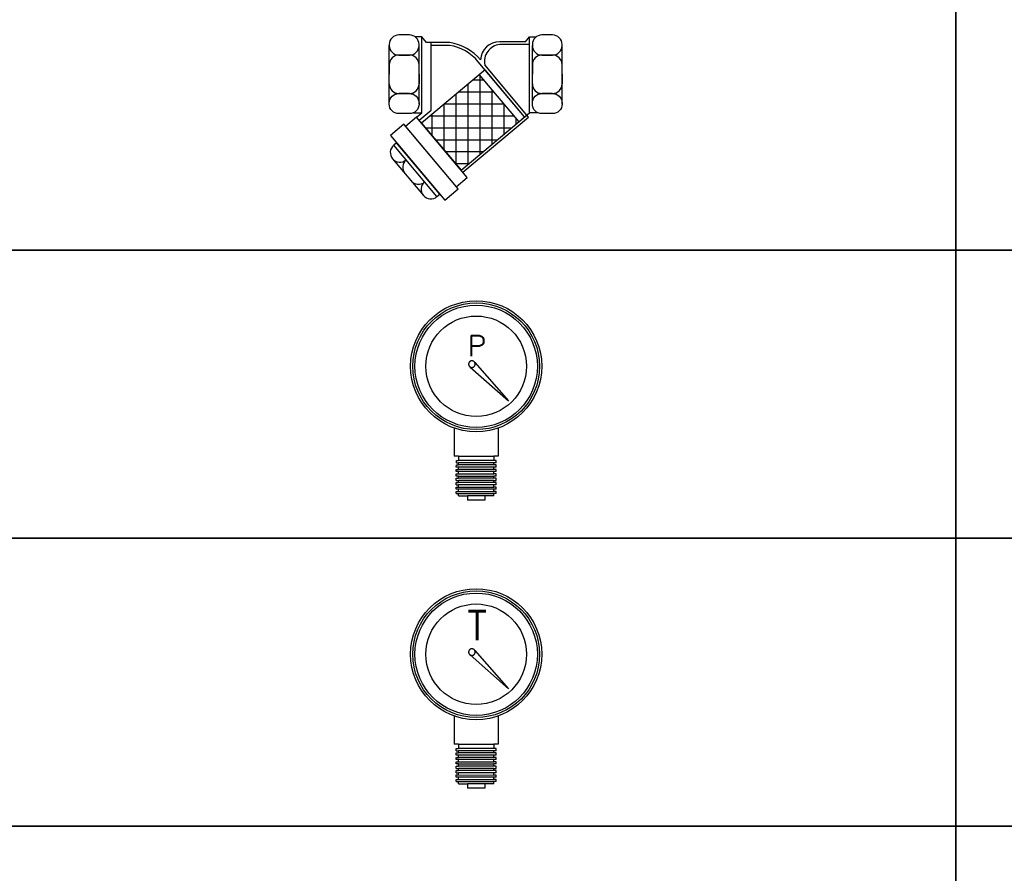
# Model space of a CAD drawing. Header units: millimetres. Extents: x -1469 to 52323, y -1368 to 13830.
# Tile 72 of 85: x 34222 to 34735, y -269 to 176. Entities that reach past the tile are written whole.
import ezdxf

# ---------------------------------------------------------------- set-up
doc = ezdxf.new("R2010")
doc.units = ezdxf.units.MM
doc.layers.add('ACMV-CHWS-PIPE', color=7, linetype='Continuous', true_color=0xdf7fff)
doc.layers.add('HVAC DETAIL LINE', color=7, linetype='Continuous')
doc.layers.add('HVAC DETAIL TEXT', color=7, linetype='Continuous')
doc.styles.get("Standard").update_dxf_attribs({"font": 'arial.ttf'})

# ---------------------------------------------------------------- blocks, each defined once
blk = doc.blocks.new('Y_STRAINER_32MM')
at = {"layer": 'HVAC DETAIL LINE'}
h = blk.add_hatch(dxfattribs=at)
h.set_pattern_fill('ANSI37', color=256, scale=50, angle=225)
h.set_pattern_definition([(270, (3824.5, 832), (6.25, -8e-16), []), (360, (3824.5, 832), (2e-15, 6.25), [])])
h.paths.add_polyline_path([(16.81, -25.41), (37.39, -49.91), (67.38, -24.72), (46.8, -0.22)])
for p, q in [((19.4, 16.5), (17, 19.5)), ((21.9, -18.63), (21.9, 16.5)), ((73, 15.5), (57.5, 15.5)), ((71, 17), (73, 19.5)), ((73, 19.5), (76.5, 19.5)), ((73, 17), (73, 19.5)), ((73, -20), (73, 17)), ((0, -15.5), (0, 15)), ((15.5, -15.5), (15.5, 15)), ((31.39, 15), (21.9, 15)), ((74.5, -15.5), (74.5, 15)), ((90, -15.5), (90, 15)), ((10.5, 10), (5, 10)), ((70.44, -22.15), (46.34, 6.55)), ((85, 10), (79.5, 10)), ((0, 5), (0, 0)), ((0, -5), (0, 0)), ((15.5, 0), (15.5, 5)), ((15.5, 0), (15.5, -5)), ((49.86, 2.36), (16.81, -25.41)), ((72.56, -22.33), (49.73, 4.85)), ((74.5, 5), (74.5, 0)), ((74.5, -5), (74.5, 0)), ((90, 0), (90, 5)), ((90, 0), (90, -5)), ((10.5, -10), (5, -10)), ((85, -10), (79.5, -10)), ((14.24, -22.34), (17, -20)), ((15.58, -23.94), (21.9, -18.63)), ((37.39, -49.91), (73, -20)), ((77.32, -20), (73, -20)), ((16.81, -25.41), (37.39, -49.91)), ((38.36, -51.06), (72.56, -22.33)), ((3.86, -35.64), (2.33, -36.92)), ((26.37, -62.44), (3.86, -35.64)), ((24.84, -63.72), (2.33, -36.92)), ((1.71, -43.97), (17.79, -63.11)), ((24.84, -63.72), (26.37, -62.44))]:
    blk.add_line(p, q, dxfattribs=at)
for points in [[(10.5, 20.5), (5, 20.5, 0.414214), (0, 15.5), (0, 15, 0.414214), (5, 10), (10.5, 10, 0.414214), (15.5, 15), (15.5, 15.5, 0.414214)], [(85, 20.5), (79.5, 20.5, 0.414214), (74.5, 15.5), (74.5, 15, 0.414214), (79.5, 10), (85, 10, 0.414214), (90, 15), (90, 15.5, 0.414214)], [(10.5, -20.5), (5, -20.5, -0.414214), (0, -15.5), (0, -15, -0.414214), (5, -10), (10.5, -10, -0.414214), (15.5, -15), (15.5, -15.5, -0.414214)], [(85, -20.5), (79.5, -20.5, -0.414214), (74.5, -15.5), (74.5, -15, -0.414214), (79.5, -10), (85, -10, -0.414214), (90, -15), (90, -15.5, -0.414214)]]:
    blk.add_lwpolyline(points, format="xyb", close=True, dxfattribs=at)
blk.add_lwpolyline([(12.68, -20), (17, -20), (17, 19.5), (13.5, 19.5)], dxfattribs=at)
blk.add_lwpolyline([(71, 17), (57.5, 17, 0.399275), (47.5, 7.5, 0.189126), (31.5, 16.5), (19.4, 16.5)], format="xyb", dxfattribs=at)
for points in [[(70.44, -22.15), (49.86, 2.36), (46.8, -0.22), (67.38, -24.72)], [(40.61, -53.74), (14.24, -22.34), (8.5, -27.17), (34.87, -58.56)], [(35.83, -59.71), (7.53, -26.02), (0.64, -31.81), (28.94, -65.5)]]:
    blk.add_lwpolyline(points, close=True, dxfattribs=at)
for centre, radius, start, end in [((58.49, 6.62), 8.94, 96.3314, 191.4081), ((28.03, -8.39), 23.63, 39.223, 81.813), ((5, 5), 5, 90, 180), ((10.5, 5), 5, 0, 90), ((79.5, 5), 5, 90, 180), ((85, 5), 5, 0, 90), ((5, -5), 5, 180, 270), ((10.5, -5), 5, 270, 0), ((79.5, -5), 5, 180, 270), ((85, -5), 5, 270, 0), ((5.54, -40.75), 5, 130.0303, 220.0303), ((5.54, -40.75), 5, 130.0303, 220.0303), ((5.54, -40.75), 5, 220.0303, 310.0303), ((11.97, -48.41), 5, 130.0303, 220.0303), ((15.19, -52.24), 5, 220.0303, 310.0303), ((21.62, -59.89), 5, 130.0303, 220.0303), ((21.62, -59.89), 5, 220.0303, 310.0303)]:
    blk.add_arc(centre, radius, start, end, dxfattribs=at)
blk = doc.blocks.new('PRESSURE GAUGE')
at = {"layer": 'HVAC DETAIL LINE'}
for p, q in [((-5.14, 100.09), (-5.18, 100.02)), ((-5.1, 100.15), (-5.14, 100.09)), ((-5.05, 100.22), (-5.1, 100.15)), ((-5.01, 100.28), (-5.05, 100.22)), ((-4.96, 100.34), (-5.01, 100.28)), ((-4.91, 100.4), (-4.96, 100.34)), ((-4.85, 100.46), (-4.91, 100.4)), ((-4.8, 100.51), (-4.85, 100.46)), ((-4.74, 100.57), (-4.8, 100.51)), ((-4.69, 100.62), (-4.74, 100.57)), ((-4.63, 100.67), (-4.69, 100.62)), ((-4.57, 100.72), (-4.63, 100.67)), ((-4.5, 100.76), (-4.57, 100.72)), ((-4.44, 100.81), (-4.5, 100.76)), ((-4.37, 100.85), (-4.44, 100.81)), ((-4.31, 100.89), (-4.37, 100.85)), ((-4.24, 100.93), (-4.31, 100.89)), ((-4.17, 100.96), (-4.24, 100.93)), ((-4.1, 101), (-4.17, 100.96)), ((-4.03, 101.03), (-4.1, 101)), ((-3.95, 101.06), (-4.03, 101.03)), ((-3.88, 101.08), (-3.95, 101.06)), ((-3.81, 101.11), (-3.88, 101.08)), ((-3.73, 101.13), (-3.81, 101.11)), ((-3.66, 101.15), (-3.73, 101.13)), ((-3.58, 101.16), (-3.66, 101.15)), ((-3.5, 101.18), (-3.58, 101.16)), ((-3.43, 101.19), (-3.5, 101.18)), ((-3.35, 101.2), (-3.43, 101.19)), ((-3.27, 101.2), (-3.35, 101.2)), ((-3.19, 101.21), (-3.27, 101.2)), ((-3.12, 101.21), (-3.19, 101.21)), ((-3.04, 101.21), (-3.12, 101.21)), ((-2.96, 101.2), (-3.04, 101.21)), ((-2.88, 101.2), (-2.96, 101.2)), ((-2.81, 101.19), (-2.88, 101.2)), ((-2.73, 101.18), (-2.81, 101.19)), ((-2.65, 101.16), (-2.73, 101.18)), ((-2.58, 101.15), (-2.65, 101.16)), ((-2.5, 101.13), (-2.58, 101.15)), ((-2.42, 101.11), (-2.5, 101.13)), ((-2.35, 101.08), (-2.42, 101.11)), ((-2.28, 101.06), (-2.35, 101.08)), ((-2.2, 101.03), (-2.28, 101.06)), ((-2.13, 101), (-2.2, 101.03)), ((-2.06, 100.96), (-2.13, 101)), ((-1.99, 100.93), (-2.06, 100.96)), ((-1.93, 100.89), (-1.99, 100.93)), ((-1.86, 100.85), (-1.93, 100.89)), ((-1.79, 100.81), (-1.86, 100.85)), ((-1.73, 100.76), (-1.79, 100.81)), ((-1.67, 100.72), (-1.73, 100.76)), ((-1.61, 100.67), (-1.67, 100.72)), ((-1.55, 100.62), (-1.61, 100.67)), ((-1.49, 100.57), (-1.55, 100.62)), ((-1.43, 100.51), (-1.49, 100.57)), ((-1.38, 100.46), (-1.43, 100.51)), ((-1.33, 100.4), (-1.38, 100.46)), ((-1.28, 100.34), (-1.33, 100.4)), ((-1.23, 100.28), (-1.28, 100.34)), ((-1.18, 100.21), (-1.23, 100.28)), ((-1.14, 100.15), (-1.18, 100.21)), ((-1.09, 100.08), (-1.14, 100.15)), ((-1.05, 100.02), (-1.09, 100.08)), ((-5.49, 98.98), (-5.5, 98.91)), ((-5.5, 98.91), (-5.5, 98.83)), ((-5.5, 98.83), (-5.5, 98.75)), ((-5.5, 98.75), (-5.49, 98.67)), ((-5.48, 99.14), (-5.49, 99.06)), ((-5.49, 99.06), (-5.49, 98.98)), ((-5.49, 98.67), (-5.49, 98.59)), ((-5.49, 98.59), (-5.48, 98.52)), ((-5.47, 99.22), (-5.48, 99.14)), ((-5.48, 98.52), (-5.47, 98.44)), ((-5.45, 99.29), (-5.47, 99.22)), ((-5.47, 98.44), (-5.45, 98.36)), ((-5.44, 99.37), (-5.45, 99.29)), ((-5.45, 98.36), (-5.44, 98.29)), ((-5.42, 99.44), (-5.44, 99.37)), ((-5.44, 98.29), (-5.42, 98.21)), ((-5.4, 99.52), (-5.42, 99.44)), ((-5.42, 98.21), (-5.4, 98.14)), ((-5.37, 99.59), (-5.4, 99.52)), ((-5.4, 98.14), (-5.37, 98.06)), ((-5.35, 99.67), (-5.37, 99.59)), ((-5.37, 98.06), (-5.35, 97.99)), ((-5.32, 99.74), (-5.35, 99.67)), ((-5.35, 97.99), (-5.32, 97.92)), ((-5.29, 99.81), (-5.32, 99.74)), ((-5.32, 97.92), (-5.29, 97.85)), ((-5.25, 99.88), (-5.29, 99.81)), ((-5.29, 97.85), (-5.25, 97.77)), ((-5.22, 99.95), (-5.25, 99.88)), ((-5.25, 97.77), (-5.22, 97.71)), ((-5.18, 100.02), (-5.22, 99.95)), ((-5.22, 97.71), (-5.18, 97.64)), ((-5.18, 97.64), (-5.14, 97.57)), ((-5.14, 97.57), (-5.1, 97.51)), ((-5.1, 97.51), (-5.05, 97.44)), ((-5.05, 97.44), (-5.01, 97.38)), ((-5.01, 97.38), (-4.96, 97.32)), ((-4.96, 97.32), (-4.91, 97.26)), ((-4.91, 97.26), (-4.85, 97.2)), ((-4.85, 97.2), (-4.8, 97.14)), ((-4.8, 97.14), (-4.74, 97.09)), ((-4.74, 97.09), (-4.69, 97.04)), ((-4.69, 97.04), (-4.63, 96.99)), ((-4.63, 96.99), (-4.57, 96.94)), ((-4.57, 96.94), (-4.5, 96.89)), ((-4.5, 96.89), (-4.44, 96.85)), ((-4.44, 96.85), (-4.37, 96.81)), ((-4.37, 96.81), (-4.31, 96.77)), ((-4.32, 96.74), (23.35, 72.27)), ((-4.31, 96.77), (-4.24, 96.73)), ((-4.24, 96.73), (-4.17, 96.69)), ((-4.17, 96.69), (-4.1, 96.66)), ((-4.1, 96.66), (-4.03, 96.63)), ((-4.03, 96.63), (-3.96, 96.6)), ((-3.96, 96.6), (-3.88, 96.57)), ((-3.88, 96.57), (-3.81, 96.55)), ((-3.81, 96.55), (-3.73, 96.53)), ((-3.73, 96.53), (-3.66, 96.51)), ((-3.66, 96.51), (-3.58, 96.49)), ((-3.58, 96.49), (-3.5, 96.48)), ((-3.5, 96.48), (-3.43, 96.47)), ((-3.43, 96.47), (-3.35, 96.46)), ((-3.35, 96.46), (-3.27, 96.45)), ((-3.27, 96.45), (-3.2, 96.45)), ((-3.2, 96.45), (-3.12, 96.45)), ((-3.12, 96.45), (-3.04, 96.45)), ((-3.04, 96.45), (-2.96, 96.45)), ((-2.96, 96.45), (-2.88, 96.46)), ((-2.88, 96.46), (-2.81, 96.47)), ((-2.81, 96.47), (-2.73, 96.48)), ((-2.73, 96.48), (-2.65, 96.49)), ((-2.65, 96.49), (-2.58, 96.51)), ((-2.58, 96.51), (-2.5, 96.53)), ((-2.5, 96.53), (-2.43, 96.55)), ((-2.43, 96.55), (-2.35, 96.57)), ((-2.35, 96.57), (-2.28, 96.6)), ((-2.28, 96.6), (-2.21, 96.63)), ((-2.21, 96.63), (-2.13, 96.66)), ((-2.13, 96.66), (-2.06, 96.69)), ((-2.06, 96.69), (-1.99, 96.73)), ((-1.99, 96.73), (-1.93, 96.77)), ((-1.93, 96.77), (-1.86, 96.81)), ((-1.86, 96.81), (-1.79, 96.85)), ((-1.79, 96.85), (-1.73, 96.89)), ((-1.73, 96.89), (-1.67, 96.94)), ((-1.67, 96.94), (-1.61, 96.99)), ((-1.61, 96.99), (-1.55, 97.04)), ((-1.55, 97.04), (-1.49, 97.09)), ((-1.49, 97.09), (-1.43, 97.14)), ((-1.43, 97.14), (-1.38, 97.2)), ((-1.38, 97.2), (-1.33, 97.26)), ((-1.33, 97.26), (-1.28, 97.32)), ((-1.28, 97.32), (-1.23, 97.38)), ((-1.23, 97.38), (-1.18, 97.44)), ((-1.18, 97.44), (-1.14, 97.5)), ((-1.14, 97.5), (-1.09, 97.57)), ((-1.09, 97.57), (-1.05, 97.64)), ((-1.02, 99.95), (-1.05, 100.02)), ((-1.05, 97.64), (-1.02, 97.7)), ((-1.03, 100.03), (23.35, 72.27)), ((-0.98, 99.88), (-1.02, 99.95)), ((-1.02, 97.7), (-0.98, 97.77)), ((-0.95, 99.81), (-0.98, 99.88)), ((-0.98, 97.77), (-0.95, 97.84)), ((-0.92, 99.74), (-0.95, 99.81)), ((-0.95, 97.84), (-0.92, 97.92)), ((-0.89, 99.67), (-0.92, 99.74)), ((-0.92, 97.92), (-0.89, 97.99)), ((-0.86, 99.59), (-0.89, 99.67)), ((-0.89, 97.99), (-0.86, 98.06)), ((-0.84, 99.52), (-0.86, 99.59)), ((-0.86, 98.06), (-0.84, 98.14)), ((-0.82, 99.44), (-0.84, 99.52)), ((-0.84, 98.14), (-0.82, 98.21)), ((-0.8, 99.37), (-0.82, 99.44)), ((-0.82, 98.21), (-0.8, 98.29)), ((-0.78, 99.29), (-0.8, 99.37)), ((-0.8, 98.29), (-0.78, 98.36)), ((-0.77, 99.22), (-0.78, 99.29)), ((-0.78, 98.36), (-0.77, 98.44)), ((-0.76, 99.14), (-0.77, 99.22)), ((-0.77, 98.44), (-0.76, 98.52)), ((-0.75, 99.06), (-0.76, 99.14)), ((-0.76, 98.52), (-0.75, 98.59)), ((-0.74, 98.98), (-0.75, 99.06)), ((-0.75, 98.59), (-0.74, 98.67)), ((-0.74, 98.91), (-0.74, 98.98)), ((-0.74, 98.83), (-0.74, 98.91)), ((-0.74, 98.75), (-0.74, 98.83)), ((-0.74, 98.67), (-0.74, 98.75)), ((-15.99, 52.43), (-15.99, 32.05)), ((16.01, 52.43), (16.01, 32.04)), ((-12.79, 32.05), (-15.99, 32.05)), ((-14.39, 27.2), (-14.39, 28.85)), ((-14.39, 28.85), (-12.79, 28.85)), ((-12.79, 32.05), (-12.79, 28.85)), ((-12.79, 32.05), (12.81, 32.05)), ((12.81, 28.85), (-12.79, 28.85)), ((16.01, 32.04), (12.81, 32.05)), ((12.81, 32.05), (12.81, 28.85)), ((14.41, 28.85), (12.81, 28.85)), ((14.41, 27.2), (14.41, 28.85)), ((-14.4, 24), (-14.39, 25.6)), ((-12.8, 24), (-14.4, 24)), ((-14.4, 20.8), (-14.4, 22.4)), ((-14.4, 22.4), (-12.8, 22.4)), ((-14.39, 27.2), (-12.79, 27.2)), ((-14.39, 25.6), (-12.79, 25.6)), ((-12.8, 22.4), (-12.8, 24)), ((12.8, 24), (-12.8, 24)), ((12.8, 22.4), (-12.8, 22.4)), ((-12.79, 25.6), (-12.79, 27.2)), ((12.81, 27.2), (-12.79, 27.2)), ((12.81, 25.6), (-12.79, 25.6)), ((12.8, 22.4), (12.8, 24)), ((14.4, 24), (12.8, 24)), ((14.4, 22.4), (12.8, 22.4)), ((12.81, 25.6), (12.81, 27.2)), ((14.41, 27.2), (12.81, 27.2)), ((14.41, 25.6), (12.81, 25.6)), ((14.4, 24), (14.41, 25.6)), ((14.4, 20.8), (14.4, 22.4)), ((-12.8, 20.8), (-14.4, 20.8)), ((-14.4, 17.6), (-14.4, 19.2)), ((-14.4, 19.2), (-12.8, 19.2)), ((-12.8, 17.6), (-14.4, 17.6)), ((-14.4, 14.4), (-14.4, 16)), ((-14.4, 16), (-12.8, 16)), ((-14.4, 14.4), (-12.8, 14.4)), ((-12.8, 19.2), (-12.8, 20.8)), ((12.8, 20.8), (-12.8, 20.8)), ((-12.8, 19.2), (12.8, 19.2)), ((-12.8, 16), (-12.8, 17.6)), ((-12.8, 17.6), (12.8, 17.6)), ((12.8, 16), (-12.8, 16)), ((-12.8, 12.8), (-12.8, 14.4)), ((12.8, 14.4), (-12.8, 14.4)), ((12.8, 19.2), (12.8, 20.8)), ((14.4, 20.8), (12.8, 20.8)), ((14.4, 19.2), (12.8, 19.2)), ((12.8, 16), (12.8, 17.6)), ((14.4, 17.6), (12.8, 17.6)), ((14.4, 16), (12.8, 16)), ((12.8, 12.8), (12.8, 14.4)), ((12.8, 14.4), (14.4, 14.4)), ((14.4, 17.6), (14.4, 19.2)), ((14.4, 14.4), (14.4, 16)), ((-14.4, 11.2), (-14.4, 12.8)), ((-14.4, 12.8), (-12.8, 12.8)), ((-14.4, 11.2), (-12.8, 11.2)), ((-14.4, 8), (-14.4, 9.6)), ((-14.4, 9.6), (-12.8, 9.6)), ((-12.8, 8), (-14.4, 8)), ((12.8, 12.8), (-12.8, 12.8)), ((-12.8, 9.6), (-12.8, 11.2)), ((12.8, 11.2), (-12.8, 11.2)), ((-12.8, 9.6), (12.8, 9.6)), ((-12.8, 6.4), (-12.8, 8)), ((12.8, 8), (-12.8, 8)), ((14.4, 12.8), (12.8, 12.8)), ((12.8, 9.6), (12.8, 11.2)), ((14.4, 11.2), (12.8, 11.2)), ((14.4, 9.6), (12.8, 9.6)), ((12.8, 6.4), (12.8, 8)), ((14.4, 8), (12.8, 8)), ((14.4, 11.2), (14.4, 12.8)), ((14.4, 8), (14.4, 9.6)), ((-14.4, 4.8), (-14.4, 6.4)), ((-14.4, 6.4), (-12.8, 6.4)), ((-14.4, 4.8), (-12.8, 4.8)), ((-12.8, 6.4), (12.8, 6.4)), ((-12.8, 3.2), (-12.8, 4.8)), ((-12.8, 4.8), (12.8, 4.8)), ((-12.8, 3.2), (-6.4, 3.2)), ((-6.4, 3.2), (-6.4, 0)), ((6.4, 3.2), (-6.4, 3.2)), ((6.4, 0), (-6.4, 0)), ((6.4, 3.2), (6.4, 0)), ((12.8, 3.2), (6.4, 3.2)), ((14.4, 6.4), (12.8, 6.4)), ((12.8, 3.2), (12.8, 4.8)), ((14.4, 4.8), (12.8, 4.8)), ((14.4, 4.8), (14.4, 6.4))]:
    blk.add_line(p, q, dxfattribs=at)
for radius in [47.61, 46, 44.42, 36.5]:
    blk.add_circle((0.02, 97.27), radius, dxfattribs=at)
at = {"layer": 'HVAC DETAIL TEXT', "color": 5, "true_color": 0x0000ff, "insert": (0.57, 104.66), "char_height": 15, "attachment_point": 8}
blk.add_mtext_dynamic_manual_height_columns('{\\Fromans|c0;P}', width=1564.9248, gutter_width=1, heights=[100.29], dxfattribs=at)
blk = doc.blocks.new('TEMPERATURE GAUGE')
at = {"layer": 'HVAC DETAIL LINE'}
for p, q in [((-3.69, 71.79), (-3.71, 71.75)), ((-3.66, 71.84), (-3.69, 71.79)), ((-3.62, 71.89), (-3.66, 71.84)), ((-3.59, 71.93), (-3.62, 71.89)), ((-3.56, 71.97), (-3.59, 71.93)), ((-3.52, 72.02), (-3.56, 71.97)), ((-3.48, 72.06), (-3.52, 72.02)), ((-3.44, 72.1), (-3.48, 72.06)), ((-3.4, 72.14), (-3.44, 72.1)), ((-3.36, 72.18), (-3.4, 72.14)), ((-3.32, 72.21), (-3.36, 72.18)), ((-3.28, 72.25), (-3.32, 72.21)), ((-3.23, 72.28), (-3.28, 72.25)), ((-3.18, 72.31), (-3.23, 72.28)), ((-3.14, 72.34), (-3.18, 72.31)), ((-3.09, 72.37), (-3.14, 72.34)), ((-3.04, 72.4), (-3.09, 72.37)), ((-2.99, 72.42), (-3.04, 72.4)), ((-2.94, 72.45), (-2.99, 72.42)), ((-2.89, 72.47), (-2.94, 72.45)), ((-2.84, 72.49), (-2.89, 72.47)), ((-2.78, 72.51), (-2.84, 72.49)), ((-2.73, 72.53), (-2.78, 72.51)), ((-2.68, 72.54), (-2.73, 72.53)), ((-2.62, 72.55), (-2.68, 72.54)), ((-2.57, 72.57), (-2.62, 72.55)), ((-2.51, 72.58), (-2.57, 72.57)), ((-2.46, 72.58), (-2.51, 72.58)), ((-2.4, 72.59), (-2.46, 72.58)), ((-2.35, 72.6), (-2.4, 72.59)), ((-2.29, 72.6), (-2.35, 72.6)), ((-2.24, 72.6), (-2.29, 72.6)), ((-2.18, 72.6), (-2.24, 72.6)), ((-2.12, 72.6), (-2.18, 72.6)), ((-2.07, 72.59), (-2.12, 72.6)), ((-2.01, 72.58), (-2.07, 72.59)), ((-1.96, 72.58), (-2.01, 72.58)), ((-1.9, 72.57), (-1.96, 72.58)), ((-1.85, 72.55), (-1.9, 72.57)), ((-1.79, 72.54), (-1.85, 72.55)), ((-1.74, 72.53), (-1.79, 72.54)), ((-1.69, 72.51), (-1.74, 72.53)), ((-1.63, 72.49), (-1.69, 72.51)), ((-1.58, 72.47), (-1.63, 72.49)), ((-1.53, 72.45), (-1.58, 72.47)), ((-1.48, 72.42), (-1.53, 72.45)), ((-1.43, 72.4), (-1.48, 72.42)), ((-1.38, 72.37), (-1.43, 72.4)), ((-1.33, 72.34), (-1.38, 72.37)), ((-1.29, 72.31), (-1.33, 72.34)), ((-1.24, 72.28), (-1.29, 72.31)), ((-1.2, 72.25), (-1.24, 72.28)), ((-1.15, 72.21), (-1.2, 72.25)), ((-1.11, 72.17), (-1.15, 72.21)), ((-1.07, 72.14), (-1.11, 72.17)), ((-1.03, 72.1), (-1.07, 72.14)), ((-0.99, 72.06), (-1.03, 72.1)), ((-0.95, 72.02), (-0.99, 72.06)), ((-0.92, 71.97), (-0.95, 72.02)), ((-0.88, 71.93), (-0.92, 71.97)), ((-0.85, 71.89), (-0.88, 71.93)), ((-0.82, 71.84), (-0.85, 71.89)), ((-0.78, 71.79), (-0.82, 71.84)), ((-0.76, 71.74), (-0.78, 71.79)), ((-3.93, 71.11), (-3.94, 71.06)), ((-3.94, 71.06), (-3.94, 71)), ((-3.94, 71), (-3.94, 70.95)), ((-3.94, 70.95), (-3.94, 70.89)), ((-3.94, 70.89), (-3.94, 70.84)), ((-3.94, 70.84), (-3.94, 70.78)), ((-3.94, 70.78), (-3.94, 70.72)), ((-3.94, 70.72), (-3.93, 70.67)), ((-3.92, 71.17), (-3.93, 71.11)), ((-3.93, 70.67), (-3.92, 70.61)), ((-3.91, 71.22), (-3.92, 71.17)), ((-3.92, 70.61), (-3.91, 70.56)), ((-3.9, 71.28), (-3.91, 71.22)), ((-3.91, 70.56), (-3.9, 70.5)), ((-3.89, 71.33), (-3.9, 71.28)), ((-3.9, 70.5), (-3.89, 70.45)), ((-3.87, 71.39), (-3.89, 71.33)), ((-3.89, 70.45), (-3.87, 70.4)), ((-3.85, 71.44), (-3.87, 71.39)), ((-3.87, 70.4), (-3.85, 70.34)), ((-3.83, 71.49), (-3.85, 71.44)), ((-3.85, 70.34), (-3.83, 70.29)), ((-3.81, 71.54), (-3.83, 71.49)), ((-3.83, 70.29), (-3.81, 70.24)), ((-3.79, 71.6), (-3.81, 71.54)), ((-3.81, 70.24), (-3.79, 70.19)), ((-3.77, 71.65), (-3.79, 71.6)), ((-3.79, 70.19), (-3.77, 70.14)), ((-3.74, 71.7), (-3.77, 71.65)), ((-3.77, 70.14), (-3.74, 70.09)), ((-3.71, 71.75), (-3.74, 71.7)), ((-3.74, 70.09), (-3.72, 70.04)), ((-3.72, 70.04), (-3.69, 69.99)), ((-3.69, 69.99), (-3.66, 69.94)), ((-3.66, 69.94), (-3.62, 69.9)), ((-3.62, 69.9), (-3.59, 69.85)), ((-3.59, 69.85), (-3.56, 69.81)), ((-3.56, 69.81), (-3.52, 69.76)), ((-3.52, 69.76), (-3.48, 69.72)), ((-3.48, 69.72), (-3.44, 69.68)), ((-3.44, 69.68), (-3.4, 69.64)), ((-3.4, 69.64), (-3.36, 69.61)), ((-3.36, 69.61), (-3.32, 69.57)), ((-3.32, 69.57), (-3.28, 69.54)), ((-3.28, 69.54), (-3.23, 69.5)), ((-3.23, 69.5), (-3.18, 69.47)), ((-3.18, 69.47), (-3.14, 69.44)), ((-3.14, 69.44), (-3.09, 69.41)), ((-3.1, 69.39), (16.75, 51.84)), ((-3.09, 69.41), (-3.04, 69.38)), ((-3.04, 69.38), (-2.99, 69.36)), ((-2.99, 69.36), (-2.94, 69.34)), ((-2.94, 69.34), (-2.89, 69.31)), ((-2.89, 69.31), (-2.84, 69.29)), ((-2.84, 69.29), (-2.78, 69.27)), ((-2.78, 69.27), (-2.73, 69.26)), ((-2.73, 69.26), (-2.68, 69.24)), ((-2.68, 69.24), (-2.62, 69.23)), ((-2.62, 69.23), (-2.57, 69.22)), ((-2.57, 69.22), (-2.51, 69.21)), ((-2.51, 69.21), (-2.46, 69.2)), ((-2.46, 69.2), (-2.4, 69.19)), ((-2.4, 69.19), (-2.35, 69.19)), ((-2.35, 69.19), (-2.29, 69.18)), ((-2.29, 69.18), (-2.24, 69.18)), ((-2.24, 69.18), (-2.18, 69.18)), ((-2.18, 69.18), (-2.12, 69.19)), ((-2.12, 69.19), (-2.07, 69.19)), ((-2.07, 69.19), (-2.01, 69.2)), ((-2.01, 69.2), (-1.96, 69.21)), ((-1.96, 69.21), (-1.9, 69.22)), ((-1.9, 69.22), (-1.85, 69.23)), ((-1.85, 69.23), (-1.79, 69.24)), ((-1.79, 69.24), (-1.74, 69.26)), ((-1.74, 69.26), (-1.69, 69.27)), ((-1.69, 69.27), (-1.63, 69.29)), ((-1.63, 69.29), (-1.58, 69.31)), ((-1.58, 69.31), (-1.53, 69.33)), ((-1.53, 69.33), (-1.48, 69.36)), ((-1.48, 69.36), (-1.43, 69.38)), ((-1.43, 69.38), (-1.38, 69.41)), ((-1.38, 69.41), (-1.33, 69.44)), ((-1.33, 69.44), (-1.29, 69.47)), ((-1.29, 69.47), (-1.24, 69.5)), ((-1.24, 69.5), (-1.2, 69.54)), ((-1.2, 69.54), (-1.15, 69.57)), ((-1.15, 69.57), (-1.11, 69.61)), ((-1.11, 69.61), (-1.07, 69.64)), ((-1.07, 69.64), (-1.03, 69.68)), ((-1.03, 69.68), (-0.99, 69.72)), ((-0.99, 69.72), (-0.95, 69.76)), ((-0.95, 69.76), (-0.92, 69.81)), ((-0.92, 69.81), (-0.88, 69.85)), ((-0.88, 69.85), (-0.85, 69.9)), ((-0.85, 69.9), (-0.82, 69.94)), ((-0.82, 69.94), (-0.79, 69.99)), ((-0.79, 69.99), (-0.76, 70.04)), ((-0.73, 71.7), (-0.76, 71.74)), ((-0.76, 70.04), (-0.73, 70.09)), ((-0.74, 71.75), (16.75, 51.84)), ((-0.7, 71.65), (-0.73, 71.7)), ((-0.73, 70.09), (-0.7, 70.14)), ((-0.68, 71.6), (-0.7, 71.65)), ((-0.7, 70.14), (-0.68, 70.19)), ((-0.66, 71.54), (-0.68, 71.6)), ((-0.68, 70.19), (-0.66, 70.24)), ((-0.64, 71.49), (-0.66, 71.54)), ((-0.66, 70.24), (-0.64, 70.29)), ((-0.62, 71.44), (-0.64, 71.49)), ((-0.64, 70.29), (-0.62, 70.34)), ((-0.6, 71.39), (-0.62, 71.44)), ((-0.62, 70.34), (-0.6, 70.39)), ((-0.59, 71.33), (-0.6, 71.39)), ((-0.6, 70.39), (-0.59, 70.45)), ((-0.57, 71.28), (-0.59, 71.33)), ((-0.59, 70.45), (-0.57, 70.5)), ((-0.56, 71.22), (-0.57, 71.28)), ((-0.57, 70.5), (-0.56, 70.56)), ((-0.55, 71.17), (-0.56, 71.22)), ((-0.56, 70.56), (-0.55, 70.61)), ((-0.54, 71.11), (-0.55, 71.17)), ((-0.55, 70.61), (-0.54, 70.67)), ((-0.54, 71.06), (-0.54, 71.11)), ((-0.53, 71), (-0.54, 71.06)), ((-0.54, 70.72), (-0.53, 70.78)), ((-0.54, 70.67), (-0.54, 70.72)), ((-0.53, 70.95), (-0.53, 71)), ((-0.53, 70.89), (-0.53, 70.95)), ((-0.53, 70.83), (-0.53, 70.89)), ((-0.53, 70.78), (-0.53, 70.83)), ((-11.47, 37.61), (-11.47, 22.99)), ((11.48, 37.61), (11.48, 22.99)), ((-9.18, 22.99), (-11.47, 22.99)), ((-10.33, 19.51), (-10.33, 20.7)), ((-10.33, 20.7), (-9.18, 20.7)), ((-9.18, 22.99), (-9.18, 20.7)), ((-9.18, 22.99), (9.19, 22.99)), ((9.19, 20.69), (-9.18, 20.7)), ((11.48, 22.99), (9.19, 22.99)), ((9.19, 22.99), (9.19, 20.69)), ((10.33, 20.69), (9.19, 20.69)), ((10.33, 19.51), (10.33, 20.69)), ((-10.33, 19.51), (-9.18, 19.51)), ((-10.33, 17.22), (-10.33, 18.37)), ((-10.33, 18.37), (-9.18, 18.37)), ((-9.18, 17.22), (-10.33, 17.22)), ((-10.33, 14.92), (-10.33, 16.07)), ((-10.33, 16.07), (-9.18, 16.07)), ((-9.18, 18.37), (-9.18, 19.51)), ((9.19, 19.51), (-9.18, 19.51)), ((9.19, 18.36), (-9.18, 18.37)), ((-9.18, 16.07), (-9.18, 17.22)), ((9.19, 17.21), (-9.18, 17.22)), ((9.18, 16.07), (-9.18, 16.07)), ((9.18, 16.07), (9.19, 17.21)), ((10.33, 16.07), (9.18, 16.07)), ((9.19, 18.36), (9.19, 19.51)), ((10.33, 19.51), (9.19, 19.51)), ((10.33, 18.36), (9.19, 18.36)), ((10.33, 17.21), (9.19, 17.21)), ((10.33, 17.21), (10.33, 18.36)), ((10.33, 14.92), (10.33, 16.07)), ((-9.18, 14.92), (-10.33, 14.92)), ((-10.33, 12.63), (-10.33, 13.77)), ((-10.33, 13.77), (-9.18, 13.77)), ((-9.18, 12.63), (-10.33, 12.63)), ((-10.33, 10.33), (-10.33, 11.48)), ((-10.33, 11.48), (-9.18, 11.48)), ((-10.33, 10.33), (-9.18, 10.33)), ((-9.18, 13.77), (-9.18, 14.92)), ((9.18, 14.92), (-9.18, 14.92)), ((-9.18, 13.77), (9.18, 13.77)), ((-9.18, 11.48), (-9.18, 12.63)), ((-9.18, 12.63), (9.18, 12.62)), ((9.18, 11.48), (-9.18, 11.48)), ((-9.18, 9.18), (-9.18, 10.33)), ((9.18, 10.33), (-9.18, 10.33)), ((9.18, 13.77), (9.18, 14.92)), ((10.33, 14.92), (9.18, 14.92)), ((10.33, 13.77), (9.18, 13.77)), ((9.18, 11.48), (9.18, 12.62)), ((10.33, 12.62), (9.18, 12.62)), ((10.33, 11.48), (9.18, 11.48)), ((9.18, 9.18), (9.18, 10.33)), ((9.18, 10.33), (10.33, 10.33)), ((10.33, 12.62), (10.33, 13.77)), ((10.33, 10.33), (10.33, 11.48)), ((-10.33, 8.04), (-10.33, 9.18)), ((-10.33, 9.18), (-9.18, 9.18)), ((-10.33, 8.04), (-9.18, 8.04)), ((-10.33, 5.74), (-10.33, 6.89)), ((-10.33, 6.89), (-9.18, 6.89)), ((-9.18, 5.74), (-10.33, 5.74)), ((9.18, 9.18), (-9.18, 9.18)), ((-9.18, 6.89), (-9.18, 8.04)), ((9.18, 8.03), (-9.18, 8.04)), ((-9.18, 6.89), (9.18, 6.88)), ((-9.18, 4.59), (-9.18, 5.74)), ((9.18, 5.74), (-9.18, 5.74)), ((10.33, 9.18), (9.18, 9.18)), ((9.18, 6.88), (9.18, 8.03)), ((10.33, 8.03), (9.18, 8.03)), ((10.33, 6.88), (9.18, 6.88)), ((9.18, 4.59), (9.18, 5.74)), ((10.33, 5.74), (9.18, 5.74)), ((10.33, 8.03), (10.33, 9.18)), ((10.33, 5.74), (10.33, 6.88)), ((-10.33, 3.45), (-10.33, 4.59)), ((-10.33, 4.59), (-9.18, 4.59)), ((-10.33, 3.45), (-9.18, 3.44)), ((-9.18, 4.59), (9.18, 4.59)), ((-9.18, 2.3), (-9.18, 3.44)), ((-9.18, 3.44), (9.18, 3.44)), ((-9.18, 2.3), (-4.59, 2.3)), ((-4.59, 2.3), (-4.59, 0)), ((4.59, 2.29), (-4.59, 2.3)), ((4.59, 0), (-4.59, 0)), ((4.59, 2.29), (4.59, 0)), ((9.18, 2.29), (4.59, 2.29)), ((10.33, 4.59), (9.18, 4.59)), ((9.18, 2.29), (9.18, 3.44)), ((10.33, 3.44), (9.18, 3.44)), ((10.33, 3.44), (10.33, 4.59))]:
    blk.add_line(p, q, dxfattribs=at)
for radius in [34.15, 33, 31.86, 26.18]:
    blk.add_circle((0.01, 69.78), radius, dxfattribs=at)
at = {"layer": 'HVAC DETAIL TEXT', "color": 1, "true_color": 0xff0000, "insert": (0.56, 77.16), "char_height": 15, "attachment_point": 8}
blk.add_mtext_dynamic_manual_height_columns('{\\Fromans|c0;T}', width=1564.9248, gutter_width=1, heights=[100.29], dxfattribs=at)

msp = doc.modelspace()

# ---------------------------------------------------------------- linework, layer by layer
at = {"layer": 'HVAC DETAIL LINE'}
for points in [[(34209.74, 205.67), (34709.74, 205.67), (34709.74, 55.67), (34209.74, 55.67)], [(34709.74, 205.67), (37459.74, 205.67), (37459.74, 55.67), (34709.74, 55.67)], [(34209.74, 55.67), (34709.74, 55.67), (34709.74, -94.33), (34209.74, -94.33)], [(34709.74, 55.67), (37459.74, 55.67), (37459.74, -94.33), (34709.74, -94.33)], [(34209.74, -94.33), (34709.74, -94.33), (34709.74, -244.33), (34209.74, -244.33)], [(34709.74, -94.33), (37459.74, -94.33), (37459.74, -244.33), (34709.74, -244.33)], [(33709.74, -244.33), (34709.74, -244.33), (34709.74, -394.33), (33709.74, -394.33)], [(34709.74, -244.33), (37459.74, -244.33), (37459.74, -394.33), (34709.74, -394.33)]]:
    msp.add_lwpolyline(points, close=True, dxfattribs=at)

# ---------------------------------------------------------------- block references
at = {"layer": 'ACMV-CHWS-PIPE', "lineweight": -3, "xscale": 0.7173183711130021, "yscale": 0.7173183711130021, "zscale": 0.7173183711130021}
msp.add_blockref('PRESSURE GAUGE', (34459.99, -74.56), dxfattribs=at)
at = {"layer": 'ACMV-CHWS-PIPE', "lineweight": -3}
msp.add_blockref('TEMPERATURE GAUGE', (34459.99, -224.56), dxfattribs=at)
at = {"layer": 'HVAC DETAIL LINE'}
msp.add_blockref('Y_STRAINER_32MM', (34414.74, 147.3), dxfattribs=at)

doc.saveas('drawing.dxf')
